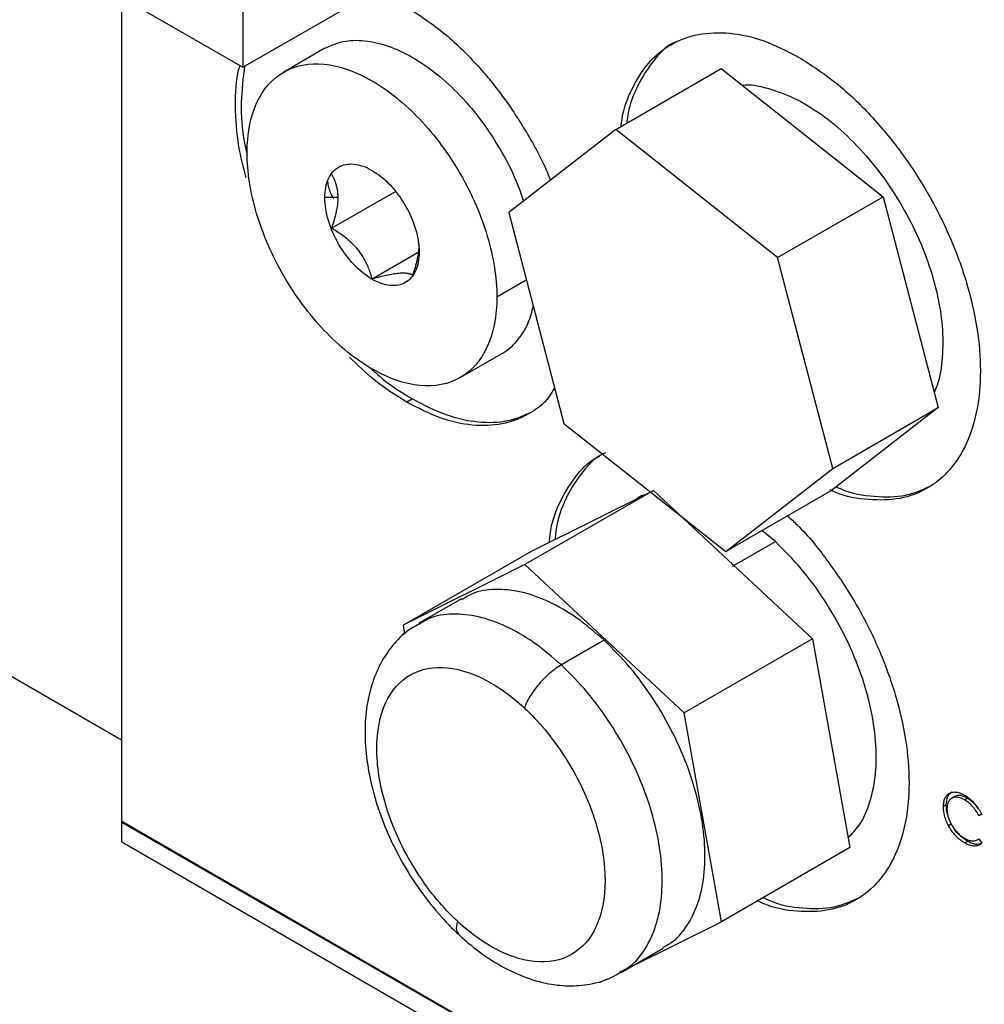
# Model space of a CAD drawing. Header units: inches. Extents: x 3 to 150, y 3 to 116.
# Tile 49 of 57: x 130.41 to 132.8, y 91.74 to 94.18. Entities that reach past the tile are written whole.
import ezdxf

# ---------------------------------------------------------------- set-up
doc = ezdxf.new("R2010")
doc.units = ezdxf.units.IN
doc.header["$LTSCALE"] = 14
doc.header["$MEASUREMENT"] = 0
doc.layers.add('TEXT', color=140, linetype='Continuous', lineweight=25)

msp = doc.modelspace()

# ---------------------------------------------------------------- linework, layer by layer
for p, q in [((130.9613, 94.6739), (130.9613, 94.0615)), ((130.431, 94.3677), (130.9613, 94.0615)), ((130.9613, 94.0615), (131.4916, 94.3677)), ((130.6608, 94.235), (130.6608, 92.3936)), ((130.6608, 94.235), (130.6608, 92.1894)), ((131.1633, 94.1076), (131.0629, 94.0496)), ((131.8855, 93.9069), (132.1471, 94.058)), ((132.1471, 94.058), (132.5486, 93.7405)), ((131.8855, 93.9069), (131.6205, 93.7013)), ((132.2869, 93.5895), (131.8855, 93.9069)), ((131.1969, 93.7382), (131.1648, 93.7382)), ((131.1813, 93.662), (131.34, 93.7536)), ((132.2869, 93.5895), (132.5486, 93.7405)), ((132.5486, 93.7405), (132.685, 93.2174)), ((131.6205, 93.7013), (131.757, 93.1782)), ((131.2821, 93.5367), (131.3962, 93.6025)), ((132.4234, 93.0664), (132.2869, 93.5895)), ((131.591, 93.4921), (131.6641, 93.5343)), ((131.5004, 93.2918), (131.6008, 93.3498)), ((131.382, 93.2388), (131.3679, 93.2306)), ((132.685, 93.2174), (132.4201, 93.0118)), ((132.4234, 93.0664), (132.685, 93.2174)), ((131.757, 93.1782), (132.1584, 92.8607)), ((132.1584, 92.8607), (132.4234, 93.0664)), ((131.9789, 93.0117), (131.6607, 92.828)), ((131.6768, 92.8613), (131.9789, 93.0117)), ((131.9789, 93.0117), (132.3736, 92.6441)), ((132.4201, 93.0118), (132.1584, 92.8607)), ((132.2812, 92.8855), (132.248, 92.9124)), ((129.8067, 92.8867), (130.6608, 92.3936)), ((132.1751, 92.8242), (132.2812, 92.8855)), ((131.3586, 92.6776), (131.6768, 92.8613)), ((131.6607, 92.828), (131.3586, 92.6776)), ((132.0554, 92.4604), (131.6607, 92.828)), ((131.5033, 92.7431), (131.3972, 92.6819)), ((131.3586, 92.6776), (131.3625, 92.656)), ((131.8569, 92.6406), (131.7509, 92.5793)), ((132.3736, 92.6441), (132.0554, 92.4604)), ((132.3736, 92.6441), (132.4661, 92.1262)), ((132.1479, 91.9425), (132.0554, 92.4604)), ((132.725, 92.2527), (132.7179, 92.2486)), ((132.7496, 92.2451), (132.7567, 92.2492)), ((132.7048, 92.2322), (132.6977, 92.2281)), ((132.785, 92.2059), (132.7921, 92.21)), ((132.7927, 92.2082), (132.785, 92.2059)), ((130.6608, 92.1894), (131.5329, 91.686)), ((130.6615, 92.1405), (130.6615, 92.1915)), ((130.6615, 92.1915), (131.5399, 91.6844)), ((132.7101, 92.1808), (132.7172, 92.1849)), ((132.781, 92.1457), (132.7851, 92.1481)), ((132.785, 92.1482), (132.7927, 92.1371)), ((130.6615, 92.1405), (131.4451, 91.6881)), ((132.4661, 92.1262), (132.1479, 91.9425)), ((132.7503, 92.138), (132.7574, 92.142)), ((131.9211, 91.8296), (132.1479, 91.9425)), ((131.8972, 91.8158), (132.0032, 91.877)), ((131.8458, 91.7921), (131.8643, 91.8013))]:
    msp.add_line(p, q)
for points, knots in [([(131.3679, 94.2105), (131.3957, 94.1926), (131.4512, 94.1569), (131.5312, 94.0815), (131.6054, 93.9936), (131.6689, 93.8948), (131.7087, 93.8222), (131.7226, 93.7838), (131.7235, 93.7812)], [0, 0, 0, 0, 0.197112, 0.394224, 0.591336, 0.788448, 0.98556, 1, 1, 1, 1]), ([(131.1633, 94.1076), (131.1784, 94.1144), (131.2087, 94.1282), (131.263, 94.1295), (131.3213, 94.1164), (131.382, 94.0882), (131.4428, 94.0463), (131.5012, 93.9921), (131.5551, 93.9278), (131.6019, 93.8558), (131.637, 93.7886), (131.6515, 93.7461), (131.6571, 93.7297)], [0, 0, 0, 0, 0.103848, 0.207739, 0.311631, 0.415522, 0.519413, 0.623304, 0.727195, 0.831086, 0.934977, 1, 1, 1, 1]), ([(131.899, 93.9147), (131.8993, 93.9175), (131.9022, 93.9524), (131.9238, 94.0074), (131.9641, 94.0746), (132.0207, 94.1209), (132.0891, 94.1464), (132.1672, 94.1492), (132.252, 94.1311), (132.3108, 94.1011), (132.3402, 94.086)], [0, 0, 0, 0, 0.0119737, 0.1531203, 0.2942669, 0.4354135, 0.5765602, 0.7177068, 0.8588534, 1, 1, 1, 1]), ([(132.0368, 94.1256), (132.0368, 94.1256), (132.0141, 94.1172), (131.9791, 94.0811), (131.9377, 94.016), (131.9163, 93.9606), (131.9134, 93.9256), (131.9132, 93.9229)], [0, 0, 0, 0, 0.000134, 0.324257, 0.648381, 0.972504, 1, 1, 1, 1]), ([(132.3402, 94.086), (132.3695, 94.0671), (132.4283, 94.0293), (132.5131, 93.9496), (132.5912, 93.8565), (132.6597, 93.752), (132.7159, 93.6405), (132.7577, 93.5262), (132.7834, 93.4135), (132.7921, 93.3066), (132.7834, 93.2098), (132.7577, 93.1268), (132.7159, 93.0607), (132.6597, 93.0141), (132.5913, 92.9883), (132.513, 92.9869), (132.4532, 92.9962), (132.4202, 93.0119), (132.4164, 93.0137)], [0, 0, 0, 0, 0.066094, 0.132187, 0.198281, 0.264375, 0.330468, 0.396562, 0.462656, 0.528749, 0.594843, 0.660937, 0.72703, 0.793124, 0.859218, 0.925311, 0.991405, 1, 1, 1, 1]), ([(130.9696, 93.787), (130.9629, 93.8133), (130.9471, 93.8752), (130.9422, 93.9661), (130.9444, 94.0336), (130.9536, 94.0624), (130.9546, 94.0654)], [0, 0, 0, 0, 0.258764, 0.609, 0.959237, 1, 1, 1, 1]), ([(130.9659, 94.0642), (130.9623, 94.0347), (130.955, 93.9755), (130.9594, 93.8988), (130.9703, 93.8534), (130.9727, 93.8434)], [0, 0, 0, 0, 0.437284, 0.876009, 1, 1, 1, 1]), ([(130.9723, 93.8493), (130.9723, 93.8961), (130.9803, 93.9382), (131.0113, 94.0067), (131.0342, 94.0331), (131.0915, 94.0661), (131.1258, 94.0728), (131.2006, 94.0654), (131.2411, 94.0513), (131.3221, 94.0046), (131.3626, 93.9719), (131.4374, 93.8929), (131.4717, 93.8466), (131.529, 93.7475), (131.5519, 93.6946), (131.5829, 93.5903), (131.591, 93.5389), (131.591, 93.4921)], [0, 0, 0, 0, 0.125, 0.125, 0.25, 0.25, 0.375, 0.375, 0.5, 0.5, 0.625, 0.625, 0.75, 0.75, 0.875, 0.875, 1, 1, 1, 1]), ([(132.1989, 94.017), (132.1989, 94.017), (132.2177, 94.0201), (132.2613, 94.0108), (132.327, 93.9878), (132.3946, 93.947), (132.4605, 93.8924), (132.5223, 93.8255), (132.5776, 93.749), (132.6244, 93.6659), (132.6608, 93.5793), (132.6854, 93.4926), (132.6975, 93.4088), (132.6953, 93.3326), (132.6873, 93.281), (132.6764, 93.2597), (132.6748, 93.2565)], [0, 0, 0, 0, 0.0001, 0.082235, 0.164371, 0.246507, 0.328643, 0.410779, 0.492915, 0.575051, 0.657187, 0.739322, 0.821458, 0.903594, 0.98573, 1, 1, 1, 1]), ([(131.591, 93.4921), (131.591, 93.4454), (131.5829, 93.4033), (131.5519, 93.3348), (131.529, 93.3084), (131.4717, 93.2753), (131.4374, 93.2686), (131.3626, 93.276), (131.3221, 93.2901), (131.2411, 93.3369), (131.2006, 93.3695), (131.1258, 93.4485), (131.0915, 93.4948), (131.0342, 93.594), (131.0113, 93.6469), (130.9803, 93.7512), (130.9723, 93.8026), (130.9723, 93.8493)], [0, 0, 0, 0, 0.125, 0.125, 0.25, 0.25, 0.375, 0.375, 0.5, 0.5, 0.625, 0.625, 0.75, 0.75, 0.875, 0.875, 1, 1, 1, 1]), ([(131.1648, 93.7382), (131.1648, 93.7558), (131.1678, 93.7717), (131.1795, 93.7976), (131.1882, 93.8076), (131.2098, 93.8201), (131.2228, 93.8226), (131.251, 93.8198), (131.2663, 93.8145), (131.2969, 93.7968), (131.3122, 93.7845), (131.3405, 93.7546), (131.3534, 93.7372), (131.3751, 93.6997), (131.3837, 93.6797), (131.3954, 93.6403), (131.3985, 93.6209), (131.3985, 93.6033)], [0, 0, 0, 0, 0.125, 0.125, 0.25, 0.25, 0.375, 0.375, 0.5, 0.5, 0.625, 0.625, 0.75, 0.75, 0.875, 0.875, 1, 1, 1, 1]), ([(131.1813, 93.7964), (131.1825, 93.7943), (131.1848, 93.7902), (131.1878, 93.7837), (131.1904, 93.7771), (131.193, 93.7693), (131.1951, 93.7602), (131.1967, 93.7496), (131.1968, 93.742), (131.1969, 93.7382)], [0, 0, 0, 0, 0.131495, 0.258236, 0.380978, 0.500598, 0.67093, 0.835932, 1, 1, 1, 1]), ([(131.1871, 93.7348), (131.182, 93.7445), (131.1744, 93.7591), (131.1729, 93.7731), (131.1724, 93.7778)], [0, 0, 0, 0, 0.662715, 1, 1, 1, 1]), ([(131.3985, 93.6033), (131.3985, 93.5856), (131.3954, 93.5697), (131.3837, 93.5438), (131.3751, 93.5339), (131.3534, 93.5214), (131.3405, 93.5189), (131.3122, 93.5217), (131.2969, 93.527), (131.2663, 93.5446), (131.251, 93.557), (131.2228, 93.5868), (131.2098, 93.6043), (131.1882, 93.6417), (131.1795, 93.6617), (131.1678, 93.7011), (131.1648, 93.7205), (131.1648, 93.7382)], [0, 0, 0, 0, 0.125, 0.125, 0.25, 0.25, 0.375, 0.375, 0.5, 0.5, 0.625, 0.625, 0.75, 0.75, 0.875, 0.875, 1, 1, 1, 1]), ([(131.1969, 93.7382), (131.1969, 93.7362), (131.1969, 93.7324), (131.1965, 93.7264), (131.1959, 93.7203), (131.195, 93.7141), (131.1939, 93.7076), (131.1918, 93.6971), (131.1879, 93.6818), (131.1836, 93.6688), (131.1813, 93.662)], [0, 0, 0, 0, 0.082243, 0.164147, 0.24629, 0.329236, 0.413524, 0.499661, 0.741873, 1, 1, 1, 1]), ([(131.2821, 93.5367), (131.2814, 93.5393), (131.2799, 93.5446), (131.2774, 93.5523), (131.2748, 93.5597), (131.2719, 93.5669), (131.2671, 93.5777), (131.2595, 93.5919), (131.2475, 93.6088), (131.2333, 93.6243), (131.2174, 93.6382), (131.1999, 93.6509), (131.1877, 93.6582), (131.1813, 93.662)], [0, 0, 0, 0, 0.053956, 0.106055, 0.156361, 0.204944, 0.251881, 0.379328, 0.501798, 0.623992, 0.751523, 0.870332, 1, 1, 1, 1]), ([(131.3829, 93.5457), (131.384, 93.5491), (131.3863, 93.5559), (131.3893, 93.5658), (131.392, 93.5754), (131.3945, 93.5861), (131.3966, 93.5977), (131.3982, 93.6101), (131.3984, 93.6179), (131.3985, 93.6218)], [0, 0, 0, 0, 0.131461, 0.25817, 0.380883, 0.500474, 0.67085, 0.835892, 1, 1, 1, 1]), ([(131.3829, 93.5457), (131.3821, 93.5461), (131.3807, 93.5469), (131.3782, 93.5479), (131.3755, 93.5487), (131.3727, 93.5494), (131.3679, 93.5503), (131.3602, 93.5509), (131.3483, 93.5504), (131.334, 93.5485), (131.3181, 93.5455), (131.3007, 93.5415), (131.2885, 93.5383), (131.2821, 93.5367)], [0, 0, 0, 0, 0.053956, 0.106055, 0.156361, 0.204944, 0.251881, 0.379328, 0.501798, 0.623992, 0.751523, 0.870332, 1, 1, 1, 1]), ([(131.681, 93.4694), (131.6771, 93.4547), (131.6682, 93.4203), (131.64, 93.3809), (131.6164, 93.3556), (131.6008, 93.3498), (131.6008, 93.3498)], [0, 0, 0, 0, 0.27185, 0.63585, 0.99985, 1, 1, 1, 1]), ([(131.3679, 93.2306), (131.34, 93.2481), (131.2915, 93.2785), (131.2457, 93.3233), (131.2263, 93.3424)], [0, 0, 0, 0, 0.575005, 1, 1, 1, 1]), ([(131.2767, 93.3169), (131.2842, 93.3097), (131.3181, 93.2774), (131.354, 93.2557), (131.382, 93.2388)], [0, 0, 0, 0, 0.220892, 1, 1, 1, 1]), ([(131.7341, 93.266), (131.7298, 93.2586), (131.7129, 93.23), (131.6692, 93.1983), (131.6053, 93.1733), (131.5312, 93.1709), (131.4512, 93.188), (131.3957, 93.2164), (131.3679, 93.2306)], [0, 0, 0, 0, 0.0641099, 0.2512879, 0.4384659, 0.625644, 0.812822, 1, 1, 1, 1]), ([(131.382, 93.2388), (131.4098, 93.2245), (131.4654, 93.1961), (131.5453, 93.1793), (131.6198, 93.1808), (131.6613, 93.1996), (131.682, 93.2091)], [0, 0, 0, 0, 0.2500258, 0.5000516, 0.7500774, 1, 1, 1, 1]), ([(131.8601, 93.1049), (131.86, 93.1049), (131.8374, 93.0965), (131.8024, 93.0603), (131.7607, 92.9955), (131.7388, 92.9362), (131.7359, 92.8972), (131.7354, 92.8905)], [0, 0, 0, 0, 0.000129, 0.311897, 0.623665, 0.935433, 1, 1, 1, 1]), ([(131.7213, 92.8835), (131.7218, 92.8898), (131.7247, 92.9284), (131.7466, 92.9873), (131.7882, 93.0522), (131.8232, 93.0884), (131.8459, 93.0968), (131.8459, 93.0968)], [0, 0, 0, 0, 0.060982, 0.373945, 0.686908, 0.999871, 1, 1, 1, 1]), ([(132.4321, 93.0211), (132.4354, 93.0196), (132.4679, 93.0042), (132.5269, 92.9953), (132.6059, 92.9956), (132.6498, 93.0157), (132.6718, 93.0257)], [0, 0, 0, 0, 0.035944, 0.35734, 0.678736, 1, 1, 1, 1]), ([(131.9575, 93.001), (131.9563, 93.0008), (131.9487, 92.9996), (131.9427, 92.9949), (131.9376, 92.991)], [0, 0, 0, 0, 0.151358, 1, 1, 1, 1]), ([(132.3112, 92.9489), (132.3193, 92.9416), (132.3556, 92.9088), (132.4142, 92.835), (132.483, 92.7316), (132.5391, 92.6198), (132.5809, 92.5055), (132.6066, 92.3928), (132.6153, 92.2859), (132.6066, 92.1891), (132.5809, 92.1061), (132.5391, 92.04), (132.4829, 91.9934), (132.4145, 91.9677), (132.3362, 91.9661), (132.2757, 91.9757), (132.2418, 91.9919), (132.2372, 91.9941)], [0, 0, 0, 0, 0.021199, 0.095595, 0.16999, 0.244385, 0.31878, 0.393175, 0.46757, 0.541965, 0.61636, 0.690756, 0.765151, 0.839546, 0.913941, 0.988336, 1, 1, 1, 1]), ([(132.4617, 92.1508), (132.4712, 92.1605), (132.4943, 92.184), (132.5175, 92.2385), (132.5316, 92.309), (132.5317, 92.3896), (132.5184, 92.4763), (132.4918, 92.5661), (132.4533, 92.6556), (132.404, 92.7409), (132.3464, 92.82), (132.3029, 92.8636), (132.2812, 92.8855)], [0, 0, 0, 0, 0.072295, 0.175373, 0.278451, 0.38153, 0.484608, 0.587686, 0.690765, 0.793843, 0.896922, 1, 1, 1, 1]), ([(131.8569, 92.6406), (131.8344, 92.6599), (131.7894, 92.6987), (131.7194, 92.7384), (131.6509, 92.7629), (131.5868, 92.7688), (131.5368, 92.7617), (131.5127, 92.7462), (131.5045, 92.741)], [0, 0, 0, 0, 0.1813216, 0.3626432, 0.5439648, 0.7252863, 0.9066079, 1, 1, 1, 1]), ([(131.7509, 92.5793), (131.7283, 92.5987), (131.6833, 92.6375), (131.6134, 92.6772), (131.5449, 92.7016), (131.4807, 92.7075), (131.4307, 92.7004), (131.4066, 92.685), (131.3983, 92.6797)], [0, 0, 0, 0, 0.181258, 0.362516, 0.543773, 0.725031, 0.906289, 1, 1, 1, 1]), ([(131.3979, 92.6804), (131.3888, 92.6755), (131.3641, 92.6619), (131.3316, 92.6283), (131.301, 92.5829), (131.2794, 92.5299), (131.2664, 92.4703), (131.2628, 92.4044), (131.2688, 92.334), (131.2843, 92.261), (131.3087, 92.1878), (131.3412, 92.1161), (131.3809, 92.0476), (131.427, 91.9839), (131.4666, 91.9394), (131.4904, 91.9167), (131.4961, 91.9113)], [0, 0, 0, 0, 0.0405606, 0.1109959, 0.1814997, 0.2540154, 0.3297096, 0.4085214, 0.4892726, 0.5704996, 0.6514672, 0.7321356, 0.8126842, 0.893372, 0.9743993, 1, 1, 1, 1]), ([(132.002, 91.8791), (132.0102, 91.8833), (132.0353, 91.896), (132.0662, 91.935), (132.0935, 91.9931), (132.1072, 92.0642), (132.1075, 92.1446), (132.0941, 92.2314), (132.0676, 92.3212), (132.029, 92.4106), (131.9798, 92.496), (131.9221, 92.575), (131.8787, 92.6187), (131.8569, 92.6406)], [0, 0, 0, 0, 0.0462508, 0.1416257, 0.2370006, 0.3323756, 0.4277505, 0.5231254, 0.6185003, 0.7138752, 0.8092502, 0.9046251, 1, 1, 1, 1]), ([(131.4936, 91.9436), (131.4582, 91.9766), (131.4249, 92.0164), (131.3678, 92.1038), (131.344, 92.1514), (131.3093, 92.2469), (131.2984, 92.2949), (131.2914, 92.3841), (131.2952, 92.4253), (131.3169, 92.4945), (131.3348, 92.5225), (131.382, 92.5612), (131.4112, 92.5719), (131.4766, 92.5742), (131.5128, 92.5659), (131.5865, 92.5314), (131.624, 92.5054), (131.6594, 92.4724)], [0, 0, 0, 0, 0.125, 0.125, 0.25, 0.25, 0.375, 0.375, 0.5, 0.5, 0.625, 0.625, 0.75, 0.75, 0.875, 0.875, 1, 1, 1, 1]), ([(131.7509, 92.5793), (131.7416, 92.574), (131.7318, 92.5669), (131.7126, 92.5504), (131.7032, 92.541), (131.6863, 92.5212), (131.6788, 92.5108), (131.6667, 92.4908), (131.6621, 92.4811), (131.6594, 92.4724)], [0, 0, 0, 0, 0.25, 0.25, 0.5, 0.5, 0.75, 0.75, 1, 1, 1, 1]), ([(131.8961, 91.818), (131.9042, 91.8221), (131.9292, 91.8348), (131.9602, 91.8737), (131.9875, 91.9318), (132.0012, 92.003), (132.0014, 92.0834), (131.988, 92.1702), (131.9615, 92.26), (131.923, 92.3494), (131.8737, 92.4347), (131.8161, 92.5138), (131.7726, 92.5575), (131.7509, 92.5793)], [0, 0, 0, 0, 0.046074, 0.141467, 0.236859, 0.332252, 0.427645, 0.523037, 0.61843, 0.713822, 0.809215, 0.904607, 1, 1, 1, 1]), ([(131.6594, 92.4724), (131.6948, 92.4394), (131.728, 92.3996), (131.7851, 92.3122), (131.809, 92.2647), (131.8437, 92.1691), (131.8545, 92.1211), (131.8616, 92.0319), (131.8578, 91.9908), (131.836, 91.9215), (131.8182, 91.8935), (131.771, 91.8548), (131.7418, 91.8441), (131.6764, 91.8418), (131.6402, 91.8501), (131.5665, 91.8846), (131.529, 91.9107), (131.4936, 91.9436)], [0, 0, 0, 0, 0.125, 0.125, 0.25, 0.25, 0.375, 0.375, 0.5, 0.5, 0.625, 0.625, 0.75, 0.75, 0.875, 0.875, 1, 1, 1, 1]), ([(132.6977, 92.2281), (132.6978, 92.23), (132.6979, 92.2339), (132.6988, 92.2411), (132.7012, 92.2491), (132.7061, 92.2566), (132.7129, 92.2617), (132.7209, 92.2644), (132.7301, 92.2644), (132.7383, 92.2621), (132.7451, 92.2591), (132.7485, 92.2573), (132.7502, 92.2563)], [0, 0, 0, 0, 0.0625652, 0.1251258, 0.250071, 0.3727423, 0.4999787, 0.6258735, 0.7498946, 0.8748735, 0.9374328, 1, 1, 1, 1]), ([(132.7048, 92.2322), (132.7055, 92.2396), (132.7065, 92.2508), (132.713, 92.2606), (132.7174, 92.2634), (132.7194, 92.2648)], [0, 0, 0, 0, 0.513088, 0.766554, 1, 1, 1, 1]), ([(132.7496, 92.2451), (132.748, 92.246), (132.7453, 92.2475), (132.7398, 92.2498), (132.7328, 92.2516), (132.7254, 92.2515), (132.7187, 92.2495), (132.7135, 92.2456), (132.7094, 92.2395), (132.7074, 92.2332), (132.7068, 92.2283), (132.7065, 92.2252), (132.7065, 92.2233), (132.7065, 92.2223)], [0, 0, 0, 0, 0.071487, 0.125126, 0.250127, 0.392931, 0.500096, 0.625014, 0.74993, 0.87486, 0.924921, 0.958748, 1, 1, 1, 1]), ([(132.7567, 92.2492), (132.7512, 92.2517), (132.7402, 92.2567), (132.7295, 92.2559), (132.7255, 92.2528), (132.7251, 92.2525)], [0, 0, 0, 0, 0.474637, 0.949115, 1, 1, 1, 1]), ([(132.785, 92.2059), (132.7844, 92.2072), (132.7831, 92.2096), (132.7808, 92.2137), (132.7765, 92.2205), (132.7694, 92.2295), (132.7613, 92.237), (132.7547, 92.242), (132.7513, 92.2441), (132.7496, 92.2451)], [0, 0, 0, 0, 0.0771141, 0.1429754, 0.2501937, 0.4999018, 0.7497526, 0.8748666, 1, 1, 1, 1]), ([(132.7502, 92.2563), (132.7514, 92.2556), (132.7538, 92.2542), (132.7573, 92.2518), (132.7606, 92.2493), (132.7652, 92.2456), (132.7708, 92.2404), (132.7766, 92.2339), (132.7816, 92.2274), (132.7857, 92.2213), (132.7895, 92.2149), (132.7916, 92.2105), (132.7927, 92.2082)], [0, 0, 0, 0, 0.0781123, 0.1428817, 0.2139296, 0.2857814, 0.4274353, 0.5714241, 0.680377, 0.7857072, 0.8928503, 1, 1, 1, 1]), ([(132.7848, 92.2224), (132.782, 92.2262), (132.7737, 92.2375), (132.7635, 92.2445), (132.7567, 92.2492)], [0, 0, 0, 0, 0.331406, 1, 1, 1, 1]), ([(132.7101, 92.1808), (132.7091, 92.1828), (132.7071, 92.1868), (132.7037, 92.1949), (132.7004, 92.205), (132.6986, 92.215), (132.6978, 92.2226), (132.6978, 92.2263), (132.6977, 92.2281)], [0, 0, 0, 0, 0.125069, 0.250139, 0.499977, 0.749861, 0.874923, 1, 1, 1, 1]), ([(132.709, 92.2059), (132.7086, 92.207), (132.7049, 92.2161), (132.7049, 92.2246), (132.7048, 92.2322)], [0, 0, 0, 0, 0.1164, 1, 1, 1, 1]), ([(132.7065, 92.2223), (132.7065, 92.2206), (132.7066, 92.2174), (132.7074, 92.2105), (132.7102, 92.198), (132.7187, 92.1798), (132.7309, 92.1642), (132.7405, 92.156), (132.746, 92.152), (132.7488, 92.1504), (132.7502, 92.1495)], [0, 0, 0, 0, 0.062737, 0.125468, 0.250724, 0.499857, 0.749187, 0.874532, 0.937259, 1, 1, 1, 1]), ([(132.7503, 92.138), (132.7487, 92.1389), (132.7457, 92.1407), (132.7404, 92.1444), (132.7346, 92.149), (132.7267, 92.1565), (132.7201, 92.1646), (132.7151, 92.172), (132.7124, 92.1766), (132.7109, 92.1794), (132.7101, 92.1808)], [0, 0, 0, 0, 0.1041089, 0.2001273, 0.3531063, 0.5002098, 0.7498538, 0.8499088, 0.9204333, 1, 1, 1, 1]), ([(132.7574, 92.142), (132.7499, 92.1472), (132.7386, 92.1549), (132.7276, 92.1677), (132.7243, 92.1732), (132.7238, 92.1741)], [0, 0, 0, 0, 0.623409, 0.936305, 1, 1, 1, 1]), ([(132.7502, 92.1495), (132.7519, 92.1486), (132.7552, 92.1468), (132.7617, 92.1442), (132.7697, 92.1427), (132.7767, 92.1437), (132.7817, 92.1459), (132.7839, 92.1474), (132.785, 92.1482)], [0, 0, 0, 0, 0.125107, 0.2502044, 0.4999824, 0.7497935, 0.8748908, 1, 1, 1, 1]), ([(132.7927, 92.1371), (132.792, 92.1365), (132.7907, 92.1354), (132.788, 92.1334), (132.7829, 92.1308), (132.7742, 92.1295), (132.7648, 92.1313), (132.7581, 92.134), (132.754, 92.1359), (132.7516, 92.1373), (132.7503, 92.138)], [0, 0, 0, 0, 0.06856, 0.125144, 0.25024, 0.499957, 0.749733, 0.849833, 0.920337, 1, 1, 1, 1]), ([(132.7887, 92.1354), (132.7862, 92.1348), (132.7804, 92.1335), (132.7696, 92.1358), (132.7614, 92.14), (132.7574, 92.142)], [0, 0, 0, 0, 0.271646, 0.63573, 1, 1, 1, 1]), ([(132.2514, 92.0022), (132.256, 92.0001), (132.2898, 91.9839), (132.3502, 91.9745), (132.4292, 91.9749), (132.4731, 91.995), (132.495, 92.0051)], [0, 0, 0, 0, 0.049672, 0.366492, 0.683311, 1, 1, 1, 1]), ([(131.4936, 91.9436), (131.4916, 91.9353), (131.4883, 91.921), (131.4946, 91.9149), (131.4972, 91.9124)], [0, 0, 0, 0, 0.581296, 1, 1, 1, 1]), ([(131.4961, 91.9113), (131.5061, 91.9023), (131.5348, 91.8765), (131.5853, 91.8408), (131.6476, 91.8084), (131.709, 91.789), (131.7677, 91.7818), (131.8231, 91.7867), (131.8671, 91.7984), (131.8898, 91.813), (131.8965, 91.8173)], [0, 0, 0, 0, 0.080939, 0.232903, 0.386738, 0.541219, 0.67521, 0.803712, 0.942127, 1, 1, 1, 1])]:
    msp.add_open_spline(points, degree=3, knots=knots)
at = {"layer": 'TEXT'}
msp.add_circle((133.013, 93.956), 4.5489, dxfattribs=at)

doc.saveas('drawing.dxf')
